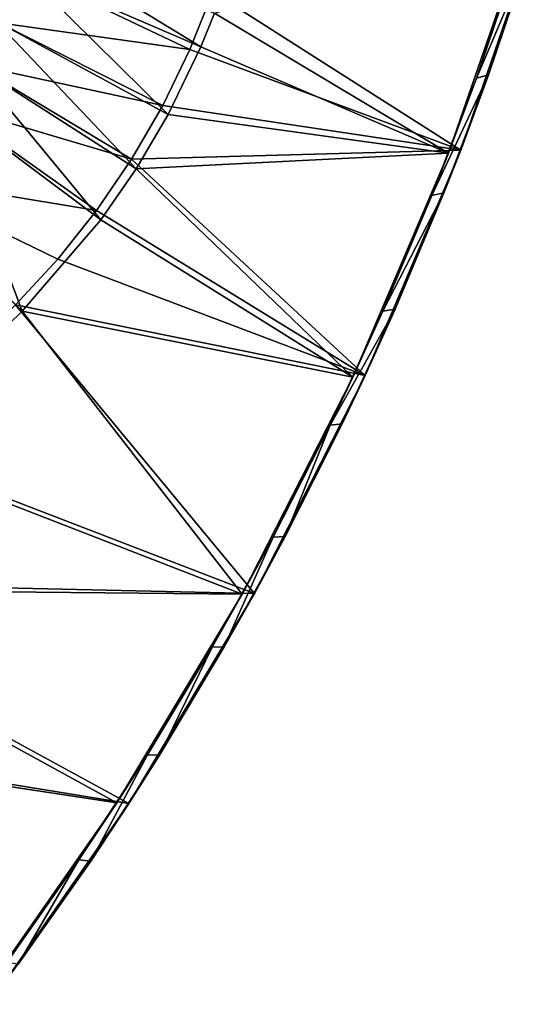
# Model space of a CAD drawing. Header units: metres. Extents: x 0 to 1651, y -1070 to 0.
# Tile 103 of 112: x 1456 to 1607, y -663 to -378. Entities that reach past the tile are written whole.
import ezdxf

# ---------------------------------------------------------------- set-up
doc = ezdxf.new("R2010")
doc.units = ezdxf.units.M

msp = doc.modelspace()

# ---------------------------------------------------------------- linework, layer by layer
at = {"layer": 'None'}
for points in [[(1456.590942, -363.7164, -406), (1449.27063, -378.807037, -406), (1362.735352, -289.256256, -406)], [(1583.692627, -416.023407), (1606.710938, -349.166779), (1512.05188, -370.256561)], [(1606.710938, -349.166779), (1583.692627, -416.023407), (1591.756348, -394.264252, -45)], [(1606.710938, -349.166779), (1591.756348, -394.264252, -45), (1603.421021, -359.716003, -45)], [(1603.196045, -350.393066, -3), (1580.148071, -416.881317, -3), (1512.542236, -376.454315, -3)], [(1603.196045, -350.393066, -3), (1588.217773, -395.24292, -45), (1580.148071, -416.881317, -3)], [(1603.196045, -350.393066, -3), (1599.899292, -360.884705, -45), (1588.217773, -395.24292, -45)], [(1456.590942, -363.7164, -406), (1459.644287, -356.214172, -406), (1508.588013, -386.169952, -3)], [(1459.644287, -356.214172, -406), (1512.542236, -376.454315, -3), (1508.588013, -386.169952, -3)], [(1588.217773, -395.24292, -45), (1603.421021, -359.716003, -45), (1591.756348, -394.264252, -45)], [(1588.217773, -395.24292, -45), (1599.899292, -360.884705, -45), (1603.421021, -359.716003, -45)], [(1449.27063, -378.807037, -406), (1456.590942, -363.7164, -406), (1499.094727, -405.740662, -3)], [(1456.590942, -363.7164, -406), (1508.588013, -386.169952, -3), (1499.094727, -405.740662, -3)], [(1450.169312, -379.292847, -377.175201), (1457.528809, -364.121399, -377.175201), (1449.539063, -377.894165, -382.385681)], [(1457.528809, -364.121399, -377.175201), (1450.169312, -379.292847, -377.175201), (1505.40271, -386.947845)], [(1512.05188, -370.256561), (1457.528809, -364.121399, -377.175201), (1505.40271, -386.947845)], [(1505.40271, -386.947845), (1583.692627, -416.023407), (1512.05188, -370.256561)], [(1512.542236, -376.454315, -3), (1580.148071, -416.881317, -3), (1508.588013, -386.169952, -3)], [(1442.158813, -390.881775, -406), (1449.27063, -378.807037, -406), (1489.873779, -421.396545, -3)], [(1450.169312, -379.292847, -377.175201), (1443.019531, -391.432159, -377.175201), (1497.548096, -403.106934)], [(1449.27063, -378.807037, -406), (1499.094727, -405.740662, -3), (1489.873779, -421.396545, -3)], [(1505.40271, -386.947845), (1450.169312, -379.292847, -377.175201), (1497.548096, -403.106934)], [(1580.148071, -416.881317, -3), (1499.094727, -405.740662, -3), (1508.588013, -386.169952, -3)], [(1505.40271, -386.947845), (1497.548096, -403.106934), (1583.692627, -416.023407)], [(1434.294434, -402.250427, -406), (1442.158813, -390.881775, -406), (1479.67688, -436.136932, -3)], [(1443.019531, -391.432159, -377.175201), (1435.113037, -402.861664, -377.175201), (1488.530396, -418.646973)], [(1442.158813, -390.881775, -406), (1489.873779, -421.396545, -3), (1479.67688, -436.136932, -3)], [(1497.548096, -403.106934), (1443.019531, -391.432159, -377.175201), (1488.530396, -418.646973)], [(1575.31665, -429.161957, -45), (1591.756348, -394.264252, -45), (1578.862915, -428.372955, -45)], [(1575.31665, -429.161957, -45), (1588.217773, -395.24292, -45), (1591.756348, -394.264252, -45)], [(1588.217773, -395.24292, -45), (1575.31665, -429.161957, -45), (1580.148071, -416.881317, -3)], [(1583.692627, -416.023407), (1578.862915, -428.372955, -45), (1591.756348, -394.264252, -45)], [(1416.698853, -422.640991, -406), (1434.294434, -402.250427, -406), (1456.862793, -462.574921, -3)], [(1435.113037, -402.861664, -377.175201), (1417.423218, -423.361298, -377.175201), (1478.398193, -433.484344)], [(1434.294434, -402.250427, -406), (1479.67688, -436.136932, -3), (1456.862793, -462.574921, -3)], [(1488.530396, -418.646973), (1435.113037, -402.861664, -377.175201), (1478.398193, -433.484344)], [(1497.548096, -403.106934), (1488.530396, -418.646973), (1583.692627, -416.023407)], [(1499.094727, -405.740662, -3), (1580.148071, -416.881317, -3), (1489.873779, -421.396545, -3)], [(1583.692627, -416.023407), (1488.530396, -418.646973), (1556.092896, -481.12262)], [(1580.148071, -416.881317, -3), (1552.552734, -481.614502, -3), (1489.873779, -421.396545, -3)], [(1580.148071, -416.881317, -3), (1561.21228, -462.598602, -45), (1552.552734, -481.614502, -3)], [(1583.692627, -416.023407), (1556.092896, -481.12262), (1564.757324, -461.998474, -45)], [(1580.148071, -416.881317, -3), (1575.31665, -429.161957, -45), (1561.21228, -462.598602, -45)], [(1578.862915, -428.372955, -45), (1583.692627, -416.023407), (1564.757324, -461.998474, -45)], [(1488.530396, -418.646973), (1478.398193, -433.484344), (1556.092896, -481.12262)], [(1456.862793, -462.574921, -3), (1414.848755, -503.424744, -3), (1416.698853, -422.640991, -406)], [(1478.398193, -433.484344), (1417.423218, -423.361298, -377.175201), (1467.205688, -447.539276)], [(1417.423218, -423.361298, -377.175201), (1455.013428, -460.736206), (1467.205688, -447.539276)], [(1489.873779, -421.396545, -3), (1552.552734, -481.614502, -3), (1479.67688, -436.136932, -3)], [(1561.21228, -462.598602, -45), (1578.862915, -428.372955, -45), (1564.757324, -461.998474, -45)], [(1561.21228, -462.598602, -45), (1575.31665, -429.161957, -45), (1578.862915, -428.372955, -45)], [(1556.092896, -481.12262), (1478.398193, -433.484344), (1467.205688, -447.539276)], [(1552.552734, -481.614502, -3), (1456.862793, -462.574921, -3), (1479.67688, -436.136932, -3)], [(1556.092896, -481.12262), (1467.205688, -447.539276), (1455.013428, -460.736206)], [(1524.0448, -544.150879), (1455.013428, -460.736206), (1413.174072, -501.41983)], [(1524.0448, -544.150879), (1556.092896, -481.12262), (1455.013428, -460.736206)], [(1520.542236, -544.282043, -3), (1414.848755, -503.424744, -3), (1456.862793, -462.574921, -3)], [(1552.552734, -481.614502, -3), (1520.542236, -544.282043, -3), (1456.862793, -462.574921, -3)], [(1545.922729, -495.510132, -45), (1564.757324, -461.998474, -45), (1549.45752, -495.097717, -45)], [(1545.922729, -495.510132, -45), (1561.21228, -462.598602, -45), (1564.757324, -461.998474, -45)], [(1561.21228, -462.598602, -45), (1545.922729, -495.510132, -45), (1552.552734, -481.614502, -3)], [(1564.757324, -461.998474, -45), (1556.092896, -481.12262), (1549.45752, -495.097717, -45)], [(1552.552734, -481.614502, -3), (1529.467407, -527.854614, -45), (1520.542236, -544.282043, -3)], [(1556.092896, -481.12262), (1524.0448, -544.150879), (1532.983154, -527.628296, -45)], [(1552.552734, -481.614502, -3), (1545.922729, -495.510132, -45), (1529.467407, -527.854614, -45)], [(1556.092896, -481.12262), (1532.983154, -527.628296, -45), (1549.45752, -495.097717, -45)], [(1529.467407, -527.854614, -45), (1545.922729, -495.510132, -45), (1532.983154, -527.628296, -45)], [(1532.983154, -527.628296, -45), (1545.922729, -495.510132, -45), (1549.45752, -495.097717, -45)], [(1369.98584, -540.668518), (1524.0448, -544.150879), (1413.174072, -501.41983)], [(1414.848755, -503.424744, -3), (1520.542236, -544.282043, -3), (1371.476929, -542.829834, -3)], [(1529.467407, -527.854614, -45), (1511.86731, -559.590698, -45), (1520.542236, -544.282043, -3)], [(1511.86731, -559.590698, -45), (1529.467407, -527.854614, -45), (1515.355225, -559.548523, -45)], [(1524.0448, -544.150879), (1515.355225, -559.548523, -45), (1532.983154, -527.628296, -45)], [(1515.355225, -559.548523, -45), (1529.467407, -527.854614, -45), (1532.983154, -527.628296, -45)], [(1325.497803, -578.437561), (1487.702393, -604.804688), (1369.98584, -540.668518)], [(1371.476929, -542.829834, -3), (1484.270264, -604.583252, -3), (1326.796631, -580.744995, -3)], [(1487.702393, -604.804688), (1524.0448, -544.150879), (1369.98584, -540.668518)], [(1520.542236, -544.282043, -3), (1484.270264, -604.583252, -3), (1371.476929, -542.829834, -3)], [(1520.542236, -544.282043, -3), (1493.14502, -590.677979, -45), (1484.270264, -604.583252, -3)], [(1524.0448, -544.150879), (1487.702393, -604.804688), (1515.355225, -559.548523, -45)], [(1520.542236, -544.282043, -3), (1511.86731, -559.590698, -45), (1493.14502, -590.677979, -45)], [(1487.702393, -604.804688), (1496.596558, -590.817627, -45), (1515.355225, -559.548523, -45)], [(1493.14502, -590.677979, -45), (1511.86731, -559.590698, -45), (1496.596558, -590.817627, -45)], [(1496.596558, -590.817627, -45), (1511.86731, -559.590698, -45), (1515.355225, -559.548523, -45)], [(1447.240845, -662.79187), (1487.702393, -604.804688), (1325.497803, -578.437561)], [(1484.270264, -604.583252, -3), (1443.910889, -662.228821, -3), (1326.796631, -580.744995, -3)], [(1493.14502, -590.677979, -45), (1473.324341, -621.07666, -45), (1484.270264, -604.583252, -3)], [(1473.324341, -621.07666, -45), (1493.14502, -590.677979, -45), (1476.730835, -621.395386, -45)], [(1476.730835, -621.395386, -45), (1493.14502, -590.677979, -45), (1496.596558, -590.817627, -45)], [(1496.596558, -590.817627, -45), (1487.702393, -604.804688), (1476.730835, -621.395386, -45)], [(1484.270264, -604.583252, -3), (1473.324341, -621.07666, -45), (1443.910889, -662.228821, -3)], [(1487.702393, -604.804688), (1447.240845, -662.79187), (1476.730835, -621.395386, -45)], [(1473.324341, -621.07666, -45), (1452.430664, -650.748108, -45), (1443.910889, -662.228821, -3)], [(1476.730835, -621.395386, -45), (1447.240845, -662.79187), (1455.783813, -651.242798, -45)], [(1452.430664, -650.748108, -45), (1473.324341, -621.07666, -45), (1455.783813, -651.242798, -45)], [(1455.783813, -651.242798, -45), (1473.324341, -621.07666, -45), (1476.730835, -621.395386, -45)]]:
    msp.add_3dface(points, dxfattribs=at)

doc.saveas('drawing.dxf')
